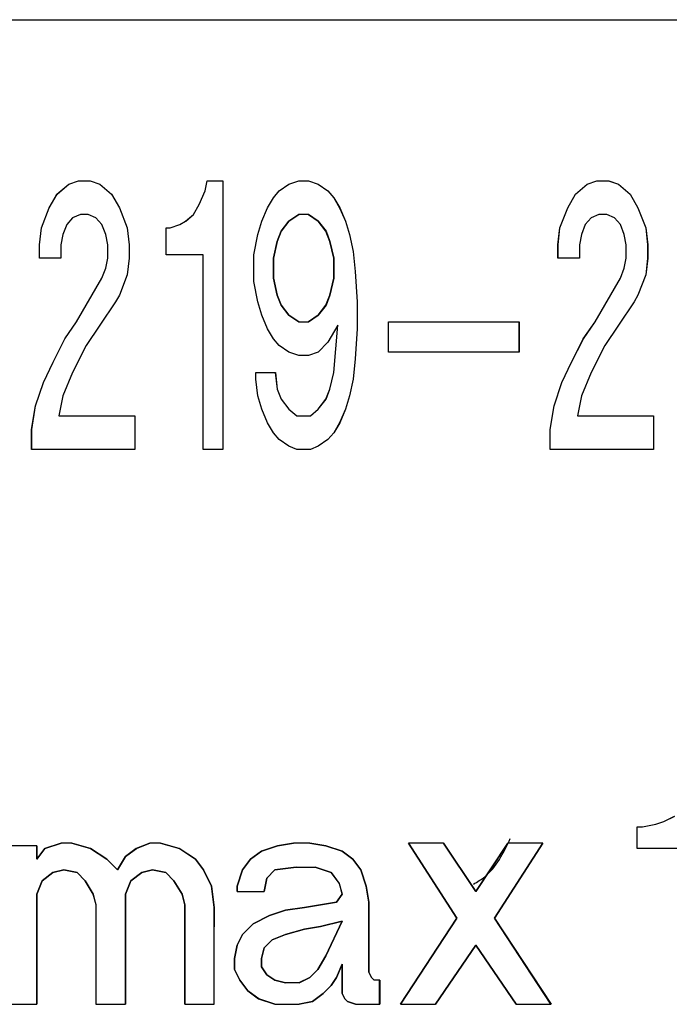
# Model space of a CAD drawing. Header units: millimetres. Extents: x -186 to 167, y -17 to 277.
# Tile 38 of 44: x 64.44 to 70.48, y 256.47 to 265.64. Entities that reach past the tile are written whole.
import ezdxf

# ---------------------------------------------------------------- set-up
doc = ezdxf.new("R2010")
doc.units = ezdxf.units.MM

msp = doc.modelspace()

# ---------------------------------------------------------------- linework, layer by layer
at = {"color": 7, "linetype": 'Continuous', "lineweight": 25}
for p, q in [((57.348, 265.6352), (75.5533, 265.6352)), ((64.8943, 264.1039), (64.9849, 264.1352)), ((64.8945, 264.1039), (64.9851, 264.1352)), ((64.9849, 264.1352), (65.0939, 264.1352)), ((65.0936, 264.1352), (65.1843, 264.1039)), ((65.0939, 264.1352), (65.1845, 264.1039)), ((66.163, 264.0414), (66.1811, 264.1352)), ((66.1632, 264.0414), (66.1814, 264.1352)), ((66.1811, 264.1352), (66.3264, 264.1352)), ((66.3261, 264.1352), (66.3261, 261.6352)), ((66.3264, 264.1352), (66.3264, 261.6352)), ((66.9424, 264.1039), (67.033, 264.1352)), ((66.9426, 264.1039), (67.0332, 264.1352)), ((67.033, 264.1352), (67.1239, 264.1352)), ((67.1236, 264.1352), (67.2142, 264.1039)), ((67.1239, 264.1352), (67.2145, 264.1039)), ((69.7155, 264.1039), (69.8061, 264.1352)), ((69.7157, 264.1039), (69.8064, 264.1352)), ((69.8061, 264.1352), (69.9151, 264.1352)), ((69.9149, 264.1352), (70.0055, 264.1039)), ((69.9151, 264.1352), (70.0057, 264.1039)), ((64.7855, 264.0102), (64.8943, 264.1039)), ((64.7857, 264.0102), (64.8945, 264.1039)), ((64.8945, 264.1039), (64.8943, 264.1039)), ((65.1843, 264.1039), (65.293, 264.0102)), ((65.1845, 264.1039), (65.1843, 264.1039)), ((65.1845, 264.1039), (65.2932, 264.0102)), ((66.1086, 263.9164), (66.163, 264.0414)), ((66.1089, 263.9164), (66.1632, 264.0414)), ((66.1632, 264.0414), (66.163, 264.0414)), ((66.7974, 263.9789), (66.8517, 264.0414)), ((66.7976, 263.9789), (66.852, 264.0414)), ((66.8517, 264.0414), (66.9424, 264.1039)), ((66.852, 264.0414), (66.8517, 264.0414)), ((66.852, 264.0414), (66.9426, 264.1039)), ((66.9426, 264.1039), (66.9424, 264.1039)), ((67.2142, 264.1039), (67.3049, 264.0414)), ((67.2145, 264.1039), (67.2142, 264.1039)), ((67.2145, 264.1039), (67.3051, 264.0414)), ((67.3049, 264.0414), (67.3592, 263.9789)), ((67.3051, 264.0414), (67.3049, 264.0414)), ((67.3051, 264.0414), (67.3595, 263.9789)), ((69.6067, 264.0102), (69.7155, 264.1039)), ((69.607, 264.0102), (69.7157, 264.1039)), ((69.7157, 264.1039), (69.7155, 264.1039)), ((70.0055, 264.1039), (70.1142, 264.0102)), ((70.0057, 264.1039), (70.0055, 264.1039)), ((70.0057, 264.1039), (70.1145, 264.0102)), ((64.713, 263.8852), (64.7855, 264.0102)), ((64.7132, 263.8852), (64.7857, 264.0102)), ((64.7857, 264.0102), (64.7855, 264.0102)), ((65.293, 264.0102), (65.3655, 263.8852)), ((65.2932, 264.0102), (65.293, 264.0102)), ((65.2932, 264.0102), (65.3657, 263.8852)), ((66.743, 263.8852), (66.7974, 263.9789)), ((66.7432, 263.8852), (66.7976, 263.9789)), ((66.7976, 263.9789), (66.7974, 263.9789)), ((67.3592, 263.9789), (67.4136, 263.8852)), ((67.3595, 263.9789), (67.3592, 263.9789)), ((67.3595, 263.9789), (67.4139, 263.8852)), ((69.5342, 263.8852), (69.6067, 264.0102)), ((69.5345, 263.8852), (69.607, 264.0102)), ((69.607, 264.0102), (69.6067, 264.0102)), ((70.1142, 264.0102), (70.1867, 263.8852)), ((70.1145, 264.0102), (70.1142, 264.0102)), ((70.1145, 264.0102), (70.187, 263.8852)), ((64.6405, 263.6977), (64.713, 263.8852)), ((64.6408, 263.6977), (64.7132, 263.8852)), ((64.7132, 263.8852), (64.713, 263.8852)), ((65.3655, 263.8852), (65.438, 263.6977)), ((65.3655, 263.8852), (65.3657, 263.8852)), ((65.3657, 263.8852), (65.4382, 263.6977)), ((66.0542, 263.8227), (66.1086, 263.9164)), ((66.0545, 263.8227), (66.1089, 263.9164)), ((66.1086, 263.9164), (66.1089, 263.9164)), ((66.6886, 263.7602), (66.743, 263.8852)), ((66.6889, 263.7602), (66.7432, 263.8852)), ((66.7432, 263.8852), (66.743, 263.8852)), ((67.4136, 263.8852), (67.468, 263.7602)), ((67.4139, 263.8852), (67.4136, 263.8852)), ((67.4139, 263.8852), (67.4682, 263.7602)), ((69.4617, 263.6977), (69.5342, 263.8852)), ((69.462, 263.6977), (69.5345, 263.8852)), ((69.5345, 263.8852), (69.5342, 263.8852)), ((70.1867, 263.8852), (70.2592, 263.6977)), ((70.187, 263.8852), (70.1867, 263.8852)), ((70.187, 263.8852), (70.2595, 263.6977)), ((64.9305, 263.7914), (64.8761, 263.7289)), ((64.9307, 263.7914), (64.8764, 263.7289)), ((65.003, 263.8227), (64.9305, 263.7914)), ((64.9307, 263.7914), (64.9305, 263.7914)), ((65.0032, 263.8227), (64.9307, 263.7914)), ((65.0757, 263.8227), (65.003, 263.8227)), ((65.148, 263.7914), (65.0755, 263.8227)), ((65.1482, 263.7914), (65.0757, 263.8227)), ((65.2024, 263.7289), (65.148, 263.7914)), ((65.1482, 263.7914), (65.148, 263.7914)), ((65.2026, 263.7289), (65.1482, 263.7914)), ((65.9274, 263.7289), (65.9817, 263.7602)), ((65.9276, 263.7289), (65.982, 263.7602)), ((65.9817, 263.7602), (66.0542, 263.8227)), ((65.982, 263.7602), (65.9817, 263.7602)), ((65.982, 263.7602), (66.0545, 263.8227)), ((66.0545, 263.8227), (66.0542, 263.8227)), ((66.6524, 263.6352), (66.6886, 263.7602)), ((66.6526, 263.6352), (66.6889, 263.7602)), ((66.6889, 263.7602), (66.6886, 263.7602)), ((66.9424, 263.7602), (66.8699, 263.6664)), ((66.8701, 263.6664), (66.9426, 263.7602)), ((67.033, 263.8227), (66.9424, 263.7602)), ((66.9426, 263.7602), (66.9424, 263.7602)), ((66.9426, 263.7602), (67.0332, 263.8227)), ((67.1239, 263.8227), (67.033, 263.8227)), ((67.2142, 263.7602), (67.1236, 263.8227)), ((67.1239, 263.8227), (67.2145, 263.7602)), ((67.2867, 263.6664), (67.2142, 263.7602)), ((67.2145, 263.7602), (67.2142, 263.7602)), ((67.2145, 263.7602), (67.287, 263.6664)), ((67.468, 263.7602), (67.5042, 263.6352)), ((67.4682, 263.7602), (67.468, 263.7602)), ((67.4682, 263.7602), (67.5045, 263.6352)), ((69.7517, 263.7914), (69.6974, 263.7289)), ((69.752, 263.7914), (69.6976, 263.7289)), ((69.8242, 263.8227), (69.7517, 263.7914)), ((69.752, 263.7914), (69.7517, 263.7914)), ((69.8245, 263.8227), (69.752, 263.7914)), ((69.897, 263.8227), (69.8242, 263.8227)), ((69.9692, 263.7914), (69.8967, 263.8227)), ((69.9695, 263.7914), (69.897, 263.8227)), ((70.0236, 263.7289), (69.9692, 263.7914)), ((69.9695, 263.7914), (69.9692, 263.7914)), ((70.0239, 263.7289), (69.9695, 263.7914)), ((64.6224, 263.5414), (64.6405, 263.6977)), ((64.6226, 263.5414), (64.6408, 263.6977)), ((64.6408, 263.6977), (64.6405, 263.6977)), ((64.8761, 263.7289), (64.8399, 263.6352)), ((64.8764, 263.7289), (64.8401, 263.6352)), ((64.8764, 263.7289), (64.8761, 263.7289)), ((65.2386, 263.6352), (65.2024, 263.7289)), ((65.2026, 263.7289), (65.2024, 263.7289)), ((65.2389, 263.6352), (65.2026, 263.7289)), ((65.438, 263.6977), (65.4561, 263.5414)), ((65.4382, 263.6977), (65.438, 263.6977)), ((65.4382, 263.6977), (65.4564, 263.5414)), ((65.8005, 263.4477), (65.8005, 263.6977)), ((65.8005, 263.6977), (65.837, 263.6977)), ((65.8007, 263.4477), (65.8007, 263.6977)), ((65.8367, 263.6977), (65.9274, 263.7289)), ((65.837, 263.6977), (65.9276, 263.7289)), ((65.9276, 263.7289), (65.9274, 263.7289)), ((66.8699, 263.6664), (66.8336, 263.5727)), ((66.8339, 263.5727), (66.8701, 263.6664)), ((66.8701, 263.6664), (66.8699, 263.6664)), ((67.323, 263.5727), (67.2867, 263.6664)), ((67.287, 263.6664), (67.2867, 263.6664)), ((67.287, 263.6664), (67.3232, 263.5727)), ((69.4436, 263.5414), (69.4617, 263.6977)), ((69.4439, 263.5414), (69.462, 263.6977)), ((69.462, 263.6977), (69.4617, 263.6977)), ((69.6974, 263.7289), (69.6611, 263.6352)), ((69.6976, 263.7289), (69.6614, 263.6352)), ((69.6976, 263.7289), (69.6974, 263.7289)), ((70.0599, 263.6352), (70.0236, 263.7289)), ((70.0239, 263.7289), (70.0236, 263.7289)), ((70.0601, 263.6352), (70.0239, 263.7289)), ((70.2592, 263.6977), (70.2774, 263.5414)), ((70.2595, 263.6977), (70.2592, 263.6977)), ((70.2595, 263.6977), (70.2776, 263.5414)), ((64.8399, 263.6352), (64.8218, 263.5414)), ((64.8401, 263.6352), (64.822, 263.5414)), ((64.8401, 263.6352), (64.8399, 263.6352)), ((65.2568, 263.5414), (65.2386, 263.6352)), ((65.2389, 263.6352), (65.2386, 263.6352)), ((65.257, 263.5414), (65.2389, 263.6352)), ((66.6161, 263.4477), (66.6524, 263.6352)), ((66.6164, 263.4477), (66.6526, 263.6352)), ((66.6526, 263.6352), (66.6524, 263.6352)), ((67.5042, 263.6352), (67.5405, 263.4789)), ((67.5045, 263.6352), (67.5042, 263.6352)), ((67.5045, 263.6352), (67.5407, 263.4789)), ((69.6611, 263.6352), (69.643, 263.5414)), ((69.6614, 263.6352), (69.6432, 263.5414)), ((69.6614, 263.6352), (69.6611, 263.6352)), ((70.078, 263.5414), (70.0599, 263.6352)), ((70.0601, 263.6352), (70.0599, 263.6352)), ((70.0782, 263.5414), (70.0601, 263.6352)), ((64.6224, 263.4164), (64.6224, 263.5414)), ((64.6226, 263.5414), (64.6224, 263.5414)), ((64.6226, 263.4164), (64.6226, 263.5414)), ((64.8218, 263.5414), (64.8218, 263.4164)), ((64.822, 263.5414), (64.8218, 263.5414)), ((64.822, 263.5414), (64.822, 263.4164)), ((65.2568, 263.4164), (65.2568, 263.5414)), ((65.257, 263.5414), (65.2568, 263.5414)), ((65.257, 263.4164), (65.257, 263.5414)), ((65.4561, 263.5414), (65.4561, 263.4164)), ((65.4564, 263.5414), (65.4561, 263.5414)), ((65.4564, 263.5414), (65.4564, 263.4164)), ((66.8336, 263.5727), (66.7974, 263.4164)), ((66.7976, 263.4164), (66.8339, 263.5727)), ((66.8339, 263.5727), (66.8336, 263.5727)), ((67.3592, 263.4164), (67.323, 263.5727)), ((67.3232, 263.5727), (67.323, 263.5727)), ((67.3232, 263.5727), (67.3595, 263.4164)), ((69.4436, 263.4164), (69.4436, 263.5414)), ((69.4439, 263.5414), (69.4436, 263.5414)), ((69.4439, 263.4164), (69.4439, 263.5414)), ((69.643, 263.5414), (69.643, 263.4164)), ((69.6432, 263.5414), (69.643, 263.5414)), ((69.6432, 263.5414), (69.6432, 263.4164)), ((70.078, 263.4164), (70.078, 263.5414)), ((70.0782, 263.5414), (70.078, 263.5414)), ((70.0782, 263.4164), (70.0782, 263.5414)), ((70.2774, 263.5414), (70.2774, 263.4164)), ((70.2776, 263.5414), (70.2774, 263.5414)), ((70.2776, 263.5414), (70.2776, 263.4164)), ((64.822, 263.4164), (64.6224, 263.4164)), ((65.2386, 263.3227), (65.2568, 263.4164)), ((65.2389, 263.3227), (65.257, 263.4164)), ((65.257, 263.4164), (65.2568, 263.4164)), ((65.4561, 263.4164), (65.438, 263.2602)), ((65.4564, 263.4164), (65.4382, 263.2602)), ((65.4564, 263.4164), (65.4561, 263.4164)), ((66.1451, 263.4477), (65.8005, 263.4477)), ((66.1449, 261.6352), (66.1449, 263.4477)), ((66.1451, 261.6352), (66.1451, 263.4477)), ((66.6161, 263.1977), (66.6161, 263.4477)), ((66.6164, 263.4477), (66.6161, 263.4477)), ((66.6164, 263.1977), (66.6164, 263.4477)), ((66.7974, 263.4164), (66.7974, 263.2289)), ((66.7976, 263.4164), (66.7974, 263.4164)), ((66.7976, 263.2289), (66.7976, 263.4164)), ((67.3592, 263.2289), (67.3592, 263.4164)), ((67.3595, 263.4164), (67.3592, 263.4164)), ((67.3595, 263.4164), (67.3595, 263.2289)), ((67.5405, 263.4789), (67.5586, 263.2914)), ((67.5407, 263.4789), (67.5405, 263.4789)), ((67.5407, 263.4789), (67.5589, 263.2914)), ((69.6432, 263.4164), (69.4436, 263.4164)), ((70.0599, 263.3227), (70.078, 263.4164)), ((70.0601, 263.3227), (70.0782, 263.4164)), ((70.0782, 263.4164), (70.078, 263.4164)), ((70.2774, 263.4164), (70.2592, 263.2602)), ((70.2776, 263.4164), (70.2595, 263.2602)), ((70.2776, 263.4164), (70.2774, 263.4164)), ((65.2024, 263.2289), (65.2386, 263.3227)), ((65.2026, 263.2289), (65.2389, 263.3227)), ((65.2389, 263.3227), (65.2386, 263.3227)), ((70.0236, 263.2289), (70.0599, 263.3227)), ((70.0239, 263.2289), (70.0601, 263.3227)), ((70.0601, 263.3227), (70.0599, 263.3227)), ((64.9668, 262.8227), (65.2024, 263.2289)), ((64.967, 262.8227), (65.2026, 263.2289)), ((65.2026, 263.2289), (65.2024, 263.2289)), ((65.438, 263.2602), (65.3655, 263.0727)), ((65.4382, 263.2602), (65.3657, 263.0727)), ((65.4382, 263.2602), (65.438, 263.2602)), ((66.7974, 263.2289), (66.8336, 263.0727)), ((66.7976, 263.2289), (66.7974, 263.2289)), ((66.8339, 263.0727), (66.7976, 263.2289)), ((67.323, 263.0727), (67.3592, 263.2289)), ((67.3595, 263.2289), (67.3232, 263.0727)), ((67.3595, 263.2289), (67.3592, 263.2289)), ((67.5586, 263.2914), (67.5767, 263.0102)), ((67.5589, 263.2914), (67.5586, 263.2914)), ((67.5589, 263.2914), (67.577, 263.0102)), ((69.788, 262.8227), (70.0236, 263.2289)), ((69.7882, 262.8227), (70.0239, 263.2289)), ((70.0239, 263.2289), (70.0236, 263.2289)), ((70.2592, 263.2602), (70.1867, 263.0727)), ((70.2595, 263.2602), (70.187, 263.0727)), ((70.2595, 263.2602), (70.2592, 263.2602)), ((66.6524, 263.0102), (66.6161, 263.1977)), ((66.6164, 263.1977), (66.6161, 263.1977)), ((66.6526, 263.0102), (66.6164, 263.1977)), ((65.3655, 263.0727), (65.3293, 263.0102)), ((65.3657, 263.0727), (65.3295, 263.0102)), ((65.3657, 263.0727), (65.3655, 263.0727)), ((66.8336, 263.0727), (66.8699, 262.9789)), ((66.8336, 263.0727), (66.8339, 263.0727)), ((66.8701, 262.9789), (66.8339, 263.0727)), ((67.2867, 262.9789), (67.323, 263.0727)), ((67.3232, 263.0727), (67.287, 262.9789)), ((67.3232, 263.0727), (67.323, 263.0727)), ((70.1867, 263.0727), (70.1505, 263.0102)), ((70.187, 263.0727), (70.1507, 263.0102)), ((70.187, 263.0727), (70.1867, 263.0727)), ((65.3293, 263.0102), (65.1843, 262.7914)), ((65.3295, 263.0102), (65.1845, 262.7914)), ((65.3295, 263.0102), (65.3293, 263.0102)), ((66.6886, 262.8852), (66.6524, 263.0102)), ((66.6526, 263.0102), (66.6524, 263.0102)), ((66.6889, 262.8852), (66.6526, 263.0102)), ((66.8699, 262.9789), (66.9424, 262.8852)), ((66.8701, 262.9789), (66.8699, 262.9789)), ((66.9426, 262.8852), (66.8701, 262.9789)), ((67.2142, 262.8852), (67.2867, 262.9789)), ((67.287, 262.9789), (67.2145, 262.8852)), ((67.287, 262.9789), (67.2867, 262.9789)), ((67.577, 263.0102), (67.5767, 263.0102)), ((67.5767, 263.0102), (67.5767, 262.7602)), ((70.1505, 263.0102), (70.0055, 262.7914)), ((70.1507, 263.0102), (70.0057, 262.7914)), ((70.1505, 263.0102), (70.1507, 263.0102)), ((66.743, 262.7602), (66.6886, 262.8852)), ((66.6889, 262.8852), (66.6886, 262.8852)), ((66.7432, 262.7602), (66.6889, 262.8852)), ((66.9424, 262.8852), (67.033, 262.8227)), ((66.9426, 262.8852), (66.9424, 262.8852)), ((67.0332, 262.8227), (66.9426, 262.8852)), ((67.1236, 262.8227), (67.2142, 262.8852)), ((67.2145, 262.8852), (67.1239, 262.8227)), ((67.2145, 262.8852), (67.2142, 262.8852)), ((64.858, 262.6664), (64.9668, 262.8227)), ((64.8582, 262.6664), (64.967, 262.8227)), ((64.967, 262.8227), (64.9668, 262.8227)), ((65.1843, 262.7914), (65.0574, 262.6039)), ((65.1845, 262.7914), (65.0576, 262.6039)), ((65.1845, 262.7914), (65.1843, 262.7914)), ((66.7974, 262.6664), (66.743, 262.7602)), ((66.7432, 262.7602), (66.743, 262.7602)), ((66.7976, 262.6664), (66.7432, 262.7602)), ((67.033, 262.8227), (67.1239, 262.8227)), ((67.3955, 262.7914), (67.3049, 262.6352)), ((67.3957, 262.7914), (67.3051, 262.6352)), ((67.3592, 262.3539), (67.3955, 262.7914)), ((67.3595, 262.3539), (67.3957, 262.7914)), ((67.3957, 262.7914), (67.3955, 262.7914)), ((67.5767, 262.7602), (67.5586, 262.4789)), ((67.577, 262.7602), (67.5589, 262.4789)), ((67.577, 262.7602), (67.5767, 262.7602)), ((67.8667, 262.5414), (67.8667, 262.8227)), ((67.8667, 262.8227), (69.0814, 262.8227)), ((69.0811, 262.8227), (69.0811, 262.5414)), ((69.0814, 262.8227), (69.0814, 262.5414)), ((69.6792, 262.6664), (69.788, 262.8227)), ((69.6795, 262.6664), (69.7882, 262.8227)), ((69.7882, 262.8227), (69.788, 262.8227)), ((70.0055, 262.7914), (69.8786, 262.6039)), ((70.0057, 262.7914), (69.8789, 262.6039)), ((70.0057, 262.7914), (70.0055, 262.7914)), ((64.7493, 262.4477), (64.858, 262.6664)), ((64.7495, 262.4477), (64.8582, 262.6664)), ((64.8582, 262.6664), (64.858, 262.6664)), ((66.8517, 262.6039), (66.7974, 262.6664)), ((66.7976, 262.6664), (66.7974, 262.6664)), ((66.852, 262.6039), (66.7976, 262.6664)), ((69.5705, 262.4477), (69.6792, 262.6664)), ((69.5707, 262.4477), (69.6795, 262.6664)), ((69.6795, 262.6664), (69.6792, 262.6664)), ((65.0574, 262.6039), (64.9305, 262.3539)), ((65.0576, 262.6039), (64.9307, 262.3539)), ((65.0576, 262.6039), (65.0574, 262.6039)), ((66.9424, 262.5414), (66.8517, 262.6039)), ((66.852, 262.6039), (66.8517, 262.6039)), ((66.9426, 262.5414), (66.852, 262.6039)), ((67.3049, 262.6352), (67.2142, 262.5414)), ((67.3051, 262.6352), (67.2145, 262.5414)), ((67.3051, 262.6352), (67.3049, 262.6352)), ((69.8786, 262.6039), (69.7517, 262.3539)), ((69.8789, 262.6039), (69.752, 262.3539)), ((69.8789, 262.6039), (69.8786, 262.6039)), ((67.033, 262.5102), (66.9424, 262.5414)), ((66.9426, 262.5414), (66.9424, 262.5414)), ((67.0332, 262.5102), (66.9426, 262.5414)), ((67.1239, 262.5102), (67.033, 262.5102)), ((67.2142, 262.5414), (67.1236, 262.5102)), ((67.2145, 262.5414), (67.1239, 262.5102)), ((67.2145, 262.5414), (67.2142, 262.5414)), ((67.5586, 262.4789), (67.5405, 262.2914)), ((67.5589, 262.4789), (67.5407, 262.2914)), ((67.5589, 262.4789), (67.5586, 262.4789)), ((69.0814, 262.5414), (67.8667, 262.5414)), ((64.6586, 262.2602), (64.7493, 262.4477)), ((64.6589, 262.2602), (64.7495, 262.4477)), ((64.7495, 262.4477), (64.7493, 262.4477)), ((69.4799, 262.2602), (69.5705, 262.4477)), ((69.4801, 262.2602), (69.5707, 262.4477)), ((69.5707, 262.4477), (69.5705, 262.4477)), ((64.9305, 262.3539), (64.8399, 262.1352)), ((64.9307, 262.3539), (64.8401, 262.1352)), ((64.9307, 262.3539), (64.9305, 262.3539)), ((66.6342, 262.2914), (66.6342, 262.3539)), ((66.6342, 262.3539), (66.8157, 262.3539)), ((66.6524, 262.1352), (66.6342, 262.2914)), ((66.6345, 262.2914), (66.6342, 262.2914)), ((66.6345, 262.2914), (66.6345, 262.3539)), ((66.6526, 262.1352), (66.6345, 262.2914)), ((66.8155, 262.3539), (66.8336, 262.1977)), ((66.8157, 262.3539), (66.8339, 262.1977)), ((67.323, 262.1977), (67.3592, 262.3539)), ((67.3232, 262.1977), (67.3595, 262.3539)), ((67.3595, 262.3539), (67.3592, 262.3539)), ((67.5405, 262.2914), (67.5042, 262.1352)), ((67.5407, 262.2914), (67.5045, 262.1352)), ((67.5407, 262.2914), (67.5405, 262.2914)), ((69.7517, 262.3539), (69.6611, 262.1352)), ((69.752, 262.3539), (69.6614, 262.1352)), ((69.752, 262.3539), (69.7517, 262.3539)), ((64.5861, 262.0414), (64.6586, 262.2602)), ((64.5864, 262.0414), (64.6589, 262.2602)), ((64.6589, 262.2602), (64.6586, 262.2602)), ((69.4074, 262.0414), (69.4799, 262.2602)), ((69.4076, 262.0414), (69.4801, 262.2602)), ((69.4801, 262.2602), (69.4799, 262.2602)), ((64.8399, 262.1352), (64.8036, 261.9477)), ((64.8401, 262.1352), (64.8039, 261.9477)), ((64.8401, 262.1352), (64.8399, 262.1352)), ((66.6886, 262.0102), (66.6524, 262.1352)), ((66.6526, 262.1352), (66.6524, 262.1352)), ((66.6889, 262.0102), (66.6526, 262.1352)), ((66.8336, 262.1977), (66.8699, 262.1039)), ((66.8339, 262.1977), (66.8336, 262.1977)), ((66.8339, 262.1977), (66.8701, 262.1039)), ((67.2867, 262.1039), (67.323, 262.1977)), ((67.287, 262.1039), (67.3232, 262.1977)), ((67.3232, 262.1977), (67.323, 262.1977)), ((67.5042, 262.1352), (67.468, 262.0102)), ((67.5045, 262.1352), (67.4682, 262.0102)), ((67.5045, 262.1352), (67.5042, 262.1352)), ((69.6611, 262.1352), (69.6249, 261.9477)), ((69.6614, 262.1352), (69.6251, 261.9477)), ((69.6614, 262.1352), (69.6611, 262.1352)), ((64.5499, 261.8227), (64.5861, 262.0414)), ((64.5501, 261.8227), (64.5864, 262.0414)), ((64.5864, 262.0414), (64.5861, 262.0414)), ((66.8699, 262.1039), (66.9424, 262.0102)), ((66.8701, 262.1039), (66.8699, 262.1039)), ((66.8701, 262.1039), (66.9426, 262.0102)), ((67.2142, 262.0102), (67.2867, 262.1039)), ((67.2145, 262.0102), (67.287, 262.1039)), ((67.287, 262.1039), (67.2867, 262.1039)), ((69.3711, 261.8227), (69.4074, 262.0414)), ((69.3714, 261.8227), (69.4076, 262.0414)), ((69.4076, 262.0414), (69.4074, 262.0414)), ((64.8036, 261.9477), (65.5107, 261.9477)), ((65.5105, 261.9477), (65.5105, 261.6352)), ((65.5107, 261.9477), (65.5107, 261.6352)), ((66.743, 261.8852), (66.6886, 262.0102)), ((66.6889, 262.0102), (66.6886, 262.0102)), ((66.7432, 261.8852), (66.6889, 262.0102)), ((66.9424, 262.0102), (67.0149, 261.9477)), ((66.9426, 262.0102), (66.9424, 262.0102)), ((66.9426, 262.0102), (67.0151, 261.9477)), ((67.0149, 261.9477), (67.142, 261.9477)), ((67.1417, 261.9477), (67.2142, 262.0102)), ((67.142, 261.9477), (67.2145, 262.0102)), ((67.2145, 262.0102), (67.2142, 262.0102)), ((67.468, 262.0102), (67.4136, 261.8852)), ((67.4682, 262.0102), (67.4139, 261.8852)), ((67.4682, 262.0102), (67.468, 262.0102)), ((69.6249, 261.9477), (70.332, 261.9477)), ((70.3317, 261.9477), (70.3317, 261.6352)), ((70.332, 261.9477), (70.332, 261.6352)), ((66.7974, 261.7914), (66.743, 261.8852)), ((66.7432, 261.8852), (66.743, 261.8852)), ((66.7976, 261.7914), (66.7432, 261.8852)), ((67.4136, 261.8852), (67.3592, 261.7914)), ((67.4139, 261.8852), (67.3595, 261.7914)), ((67.4139, 261.8852), (67.4136, 261.8852)), ((64.5499, 261.6352), (64.5499, 261.8227)), ((64.5501, 261.8227), (64.5499, 261.8227)), ((64.5501, 261.6352), (64.5501, 261.8227)), ((66.8517, 261.7289), (66.7974, 261.7914)), ((66.7976, 261.7914), (66.7974, 261.7914)), ((66.852, 261.7289), (66.7976, 261.7914)), ((67.3592, 261.7914), (67.3049, 261.7289)), ((67.3595, 261.7914), (67.3051, 261.7289)), ((67.3595, 261.7914), (67.3592, 261.7914)), ((69.3711, 261.6352), (69.3711, 261.8227)), ((69.3714, 261.8227), (69.3711, 261.8227)), ((69.3714, 261.6352), (69.3714, 261.8227)), ((66.9424, 261.6664), (66.8517, 261.7289)), ((66.8517, 261.7289), (66.852, 261.7289)), ((66.9426, 261.6664), (66.852, 261.7289)), ((67.0149, 261.6352), (66.9424, 261.6664)), ((66.9426, 261.6664), (66.9424, 261.6664)), ((67.0151, 261.6352), (66.9426, 261.6664)), ((67.2142, 261.6664), (67.1417, 261.6352)), ((67.2145, 261.6664), (67.142, 261.6352)), ((67.3049, 261.7289), (67.2142, 261.6664)), ((67.2145, 261.6664), (67.2142, 261.6664)), ((67.3051, 261.7289), (67.2145, 261.6664)), ((67.3051, 261.7289), (67.3049, 261.7289)), ((65.5107, 261.6352), (64.5499, 261.6352)), ((66.3264, 261.6352), (66.1449, 261.6352)), ((67.142, 261.6352), (67.0149, 261.6352)), ((70.332, 261.6352), (69.3711, 261.6352)), ((70.3535, 258.1487), (70.4285, 258.1737)), ((70.3538, 258.1487), (70.4288, 258.1737)), ((70.4285, 258.1737), (70.5285, 258.2237)), ((70.4288, 258.1737), (70.4285, 258.1737)), ((70.4288, 258.1737), (70.5288, 258.2237)), ((70.1785, 257.9237), (70.1785, 258.1237)), ((70.1785, 258.1237), (70.2288, 258.1237)), ((70.1788, 257.9237), (70.1788, 258.1237)), ((70.2285, 258.1237), (70.3535, 258.1487)), ((70.2288, 258.1237), (70.3538, 258.1487)), ((70.3538, 258.1487), (70.3535, 258.1487)), ((64.5983, 257.9487), (64.323, 257.9487)), ((64.598, 257.8237), (64.598, 257.9487)), ((64.673, 257.9237), (64.598, 257.8237)), ((64.5983, 257.9487), (64.5983, 257.8237)), ((64.5983, 257.8237), (64.6733, 257.9237)), ((64.823, 257.9737), (64.673, 257.9237)), ((64.673, 257.9237), (64.6733, 257.9237)), ((64.6733, 257.9237), (64.8233, 257.9737)), ((64.9233, 257.9737), (64.823, 257.9737)), ((65.098, 257.9237), (64.923, 257.9737)), ((64.9233, 257.9737), (65.0983, 257.9237)), ((65.248, 257.8237), (65.098, 257.9237)), ((65.098, 257.9237), (65.0983, 257.9237)), ((65.0983, 257.9237), (65.2483, 257.8237)), ((65.523, 257.9237), (65.423, 257.8487)), ((65.4233, 257.8487), (65.5233, 257.9237)), ((65.648, 257.9737), (65.523, 257.9237)), ((65.523, 257.9237), (65.5233, 257.9237)), ((65.5233, 257.9237), (65.6483, 257.9737)), ((65.7483, 257.9737), (65.648, 257.9737)), ((65.923, 257.9237), (65.748, 257.9737)), ((65.7483, 257.9737), (65.9233, 257.9237)), ((66.073, 257.8237), (65.923, 257.9237)), ((65.923, 257.9237), (65.9233, 257.9237)), ((65.9233, 257.9237), (66.0733, 257.8237)), ((66.6855, 257.8987), (66.5855, 257.8237)), ((66.5858, 257.8237), (66.6858, 257.8987)), ((66.8355, 257.9487), (66.6855, 257.8987)), ((66.6855, 257.8987), (66.6858, 257.8987)), ((66.6858, 257.8987), (66.8358, 257.9487)), ((66.9855, 257.9737), (66.8355, 257.9487)), ((66.8355, 257.9487), (66.8358, 257.9487)), ((66.8358, 257.9487), (66.9858, 257.9737)), ((67.1358, 257.9737), (66.9855, 257.9737)), ((67.2855, 257.9487), (67.1355, 257.9737)), ((67.1358, 257.9737), (67.2858, 257.9487)), ((67.4355, 257.8987), (67.2855, 257.9487)), ((67.2855, 257.9487), (67.2858, 257.9487)), ((67.2858, 257.9487), (67.4358, 257.8987)), ((67.5355, 257.8237), (67.4355, 257.8987)), ((67.4355, 257.8987), (67.4358, 257.8987)), ((67.4358, 257.8987), (67.5358, 257.8237)), ((68.0535, 257.9737), (68.5035, 257.2737)), ((68.3788, 257.9737), (68.0535, 257.9737)), ((68.5038, 257.2737), (68.0538, 257.9737)), ((68.6785, 257.5237), (68.3785, 257.9737)), ((68.3788, 257.9737), (68.6788, 257.5237)), ((68.9785, 257.9737), (68.6785, 257.5237)), ((68.6788, 257.5237), (68.9788, 257.9737)), ((68.8535, 257.2737), (69.3035, 257.9737)), ((69.3038, 257.9737), (68.8538, 257.2737)), ((69.3038, 257.9737), (68.9785, 257.9737)), ((70.6538, 257.9237), (70.1785, 257.9237)), ((64.598, 257.8237), (64.5983, 257.8237)), ((65.348, 257.7237), (65.248, 257.8237)), ((65.248, 257.8237), (65.2483, 257.8237)), ((65.2483, 257.8237), (65.3483, 257.7237)), ((65.423, 257.8487), (65.348, 257.7237)), ((65.3483, 257.7237), (65.4233, 257.8487)), ((65.423, 257.8487), (65.4233, 257.8487)), ((66.148, 257.7237), (66.073, 257.8237)), ((66.073, 257.8237), (66.0733, 257.8237)), ((66.0733, 257.8237), (66.1483, 257.7237)), ((66.5855, 257.8237), (66.5105, 257.7237)), ((66.5108, 257.7237), (66.5858, 257.8237)), ((66.5855, 257.8237), (66.5858, 257.8237)), ((67.6105, 257.7237), (67.5355, 257.8237)), ((67.5355, 257.8237), (67.5358, 257.8237)), ((67.5358, 257.8237), (67.6108, 257.7237)), ((64.748, 257.6987), (64.848, 257.7237)), ((64.8483, 257.7237), (64.7483, 257.6987)), ((64.848, 257.7237), (64.973, 257.6987)), ((64.848, 257.7237), (64.8483, 257.7237)), ((64.9733, 257.6987), (64.8483, 257.7237)), ((65.3483, 257.7237), (65.348, 257.7237)), ((65.573, 257.6987), (65.673, 257.7237)), ((65.6733, 257.7237), (65.5733, 257.6987)), ((65.673, 257.7237), (65.798, 257.6987)), ((65.673, 257.7237), (65.6733, 257.7237)), ((65.7983, 257.6987), (65.6733, 257.7237)), ((66.223, 257.5737), (66.148, 257.7237)), ((66.148, 257.7237), (66.1483, 257.7237)), ((66.1483, 257.7237), (66.2233, 257.5737)), ((66.5105, 257.7237), (66.4605, 257.5737)), ((66.4608, 257.5737), (66.5108, 257.7237)), ((66.5105, 257.7237), (66.5108, 257.7237)), ((66.7355, 257.6487), (66.8105, 257.7237)), ((66.8108, 257.7237), (66.7358, 257.6487)), ((66.8105, 257.7237), (67.0105, 257.7487)), ((66.8105, 257.7237), (66.8108, 257.7237)), ((67.0108, 257.7487), (66.8108, 257.7237)), ((67.0105, 257.7487), (67.1858, 257.7487)), ((67.1855, 257.7487), (67.3355, 257.6987)), ((67.3358, 257.6987), (67.1858, 257.7487)), ((67.6605, 257.5737), (67.6105, 257.7237)), ((67.6105, 257.7237), (67.6108, 257.7237)), ((67.6108, 257.7237), (67.6608, 257.5737)), ((64.598, 257.4987), (64.648, 257.6237)), ((64.6483, 257.6237), (64.5983, 257.4987)), ((64.648, 257.6237), (64.748, 257.6987)), ((64.648, 257.6237), (64.6483, 257.6237)), ((64.7483, 257.6987), (64.6483, 257.6237)), ((64.748, 257.6987), (64.7483, 257.6987)), ((64.973, 257.6987), (65.048, 257.6237)), ((64.973, 257.6987), (64.9733, 257.6987)), ((65.0483, 257.6237), (64.9733, 257.6987)), ((65.048, 257.6237), (65.123, 257.4987)), ((65.048, 257.6237), (65.0483, 257.6237)), ((65.1233, 257.4987), (65.0483, 257.6237)), ((65.423, 257.4987), (65.473, 257.6237)), ((65.4733, 257.6237), (65.4233, 257.4987)), ((65.473, 257.6237), (65.573, 257.6987)), ((65.473, 257.6237), (65.4733, 257.6237)), ((65.5733, 257.6987), (65.4733, 257.6237)), ((65.573, 257.6987), (65.5733, 257.6987)), ((65.798, 257.6987), (65.873, 257.6237)), ((65.798, 257.6987), (65.7983, 257.6987)), ((65.8733, 257.6237), (65.7983, 257.6987)), ((65.873, 257.6237), (65.948, 257.4987)), ((65.873, 257.6237), (65.8733, 257.6237)), ((65.9483, 257.4987), (65.8733, 257.6237)), ((66.7105, 257.5237), (66.7355, 257.6487)), ((66.7358, 257.6487), (66.7108, 257.5237)), ((66.7355, 257.6487), (66.7358, 257.6487)), ((67.3355, 257.6987), (67.4105, 257.5987)), ((67.3355, 257.6987), (67.3358, 257.6987)), ((67.4108, 257.5987), (67.3358, 257.6987)), ((66.248, 257.3737), (66.223, 257.5737)), ((66.223, 257.5737), (66.2233, 257.5737)), ((66.2233, 257.5737), (66.2483, 257.3737)), ((66.4605, 257.5737), (66.4605, 257.5237)), ((66.4605, 257.5737), (66.4608, 257.5737)), ((66.4608, 257.5237), (66.4608, 257.5737)), ((67.4105, 257.5987), (67.4355, 257.4987)), ((67.4105, 257.5987), (67.4108, 257.5987)), ((67.4358, 257.4987), (67.4108, 257.5987)), ((67.6855, 257.4237), (67.6605, 257.5737)), ((67.6605, 257.5737), (67.6608, 257.5737)), ((67.6608, 257.5737), (67.6858, 257.4237)), ((64.598, 256.4737), (64.598, 257.4987)), ((64.598, 257.4987), (64.5983, 257.4987)), ((64.5983, 257.4987), (64.5983, 256.4737)), ((65.123, 257.4987), (65.148, 257.3987)), ((65.123, 257.4987), (65.1233, 257.4987)), ((65.1483, 257.3987), (65.1233, 257.4987)), ((65.423, 256.4737), (65.423, 257.4987)), ((65.423, 257.4987), (65.4233, 257.4987)), ((65.4233, 257.4987), (65.4233, 256.4737)), ((65.948, 257.4987), (65.973, 257.3987)), ((65.948, 257.4987), (65.9483, 257.4987)), ((65.9733, 257.3987), (65.9483, 257.4987)), ((66.4605, 257.5237), (66.7108, 257.5237)), ((67.4355, 257.4987), (67.3855, 257.4237)), ((67.3858, 257.4237), (67.4358, 257.4987)), ((67.4355, 257.4987), (67.4358, 257.4987)), ((68.6785, 257.5237), (68.6788, 257.5237)), ((65.148, 257.3987), (65.148, 256.4737)), ((65.148, 257.3987), (65.1483, 257.3987)), ((65.1483, 256.4737), (65.1483, 257.3987)), ((65.973, 257.3987), (65.973, 256.4737)), ((65.973, 257.3987), (65.9733, 257.3987)), ((65.9733, 256.4737), (65.9733, 257.3987)), ((66.248, 256.4737), (66.248, 257.3737)), ((66.248, 257.3737), (66.2483, 257.3737)), ((66.2483, 257.3737), (66.2483, 257.1943)), ((66.9105, 257.3487), (66.7605, 257.2987)), ((66.7608, 257.2987), (66.9108, 257.3487)), ((67.0855, 257.3737), (66.9105, 257.3487)), ((66.9105, 257.3487), (66.9108, 257.3487)), ((66.9108, 257.3487), (67.0858, 257.3737)), ((67.3855, 257.4237), (67.0855, 257.3737)), ((67.0855, 257.3737), (67.0858, 257.3737)), ((67.0858, 257.3737), (67.3858, 257.4237)), ((67.3855, 257.4237), (67.3858, 257.4237)), ((67.6855, 256.7737), (67.6855, 257.4237)), ((67.6855, 257.4237), (67.6858, 257.4237)), ((67.6858, 257.4237), (67.6858, 256.7737)), ((66.7605, 257.2987), (66.6105, 257.2237)), ((66.6108, 257.2237), (66.7608, 257.2987)), ((66.7605, 257.2987), (66.7608, 257.2987)), ((68.5035, 257.2737), (67.9785, 256.4737)), ((67.9788, 256.4737), (68.5038, 257.2737)), ((68.5035, 257.2737), (68.5038, 257.2737)), ((69.3785, 256.4737), (68.8535, 257.2737)), ((68.8535, 257.2737), (68.8538, 257.2737)), ((68.8538, 257.2737), (69.3788, 256.4737)), ((66.6105, 257.2237), (66.5105, 257.1237)), ((66.5108, 257.1237), (66.6108, 257.2237)), ((66.6105, 257.2237), (66.6108, 257.2237)), ((66.9105, 257.1237), (67.0855, 257.1737)), ((67.0858, 257.1737), (66.9108, 257.1237)), ((67.0855, 257.1737), (67.2355, 257.1987)), ((67.0858, 257.1737), (67.0855, 257.1737)), ((67.2358, 257.1987), (67.0858, 257.1737)), ((67.2355, 257.1987), (67.4355, 257.2487)), ((67.2358, 257.1987), (67.2355, 257.1987)), ((67.4358, 257.2487), (67.2358, 257.1987)), ((67.4355, 257.2487), (67.2855, 256.9237)), ((67.2858, 256.9237), (67.4358, 257.2487)), ((67.4358, 257.2487), (67.4355, 257.2487)), ((66.5105, 257.1237), (66.4605, 257.0237)), ((66.4608, 257.0237), (66.5108, 257.1237)), ((66.5105, 257.1237), (66.5108, 257.1237)), ((66.7105, 256.9987), (66.7855, 257.0737)), ((66.7858, 257.0737), (66.7108, 256.9987)), ((66.7855, 257.0737), (66.9105, 257.1237)), ((66.7858, 257.0737), (66.7855, 257.0737)), ((66.9108, 257.1237), (66.7858, 257.0737)), ((66.9108, 257.1237), (66.9105, 257.1237)), ((66.4605, 257.0237), (66.4355, 256.8987)), ((66.4358, 256.8987), (66.4608, 257.0237)), ((66.4605, 257.0237), (66.4608, 257.0237)), ((66.6855, 256.8987), (66.7105, 256.9987)), ((66.7108, 256.9987), (66.6858, 256.8987)), ((66.7108, 256.9987), (66.7105, 256.9987)), ((68.3035, 256.4737), (68.6785, 257.0237)), ((68.6788, 257.0237), (68.3038, 256.4737)), ((68.6785, 257.0237), (69.0535, 256.4737)), ((68.6785, 257.0237), (68.6788, 257.0237)), ((69.0538, 256.4737), (68.6788, 257.0237)), ((66.4355, 256.8987), (66.4355, 256.7987)), ((66.4355, 256.8987), (66.4358, 256.8987)), ((66.4358, 256.7987), (66.4358, 256.8987)), ((66.6855, 256.8237), (66.6855, 256.8987)), ((66.6858, 256.8987), (66.6855, 256.8987)), ((66.6858, 256.8987), (66.6858, 256.8237)), ((67.2855, 256.9237), (67.2105, 256.7987)), ((67.2108, 256.7987), (67.2858, 256.9237)), ((67.2858, 256.9237), (67.2855, 256.9237)), ((66.4355, 256.7987), (66.4855, 256.6987)), ((66.4355, 256.7987), (66.4358, 256.7987)), ((66.4858, 256.6987), (66.4358, 256.7987)), ((66.7355, 256.7487), (66.6855, 256.8237)), ((66.6858, 256.8237), (66.6855, 256.8237)), ((66.6858, 256.8237), (66.7358, 256.7487)), ((67.2105, 256.7987), (67.1355, 256.7237)), ((67.1358, 256.7237), (67.2108, 256.7987)), ((67.2108, 256.7987), (67.2105, 256.7987)), ((67.3855, 256.7237), (67.4355, 256.8487)), ((67.4358, 256.8487), (67.3858, 256.7237)), ((67.4355, 256.8487), (67.4355, 256.5737)), ((67.4355, 256.8487), (67.4358, 256.8487)), ((67.4358, 256.5737), (67.4358, 256.8487)), ((66.8105, 256.6987), (66.7355, 256.7487)), ((66.7358, 256.7487), (66.7355, 256.7487)), ((66.7358, 256.7487), (66.8108, 256.6987)), ((67.1355, 256.7237), (67.0355, 256.6737)), ((67.0358, 256.6737), (67.1358, 256.7237)), ((67.1358, 256.7237), (67.1355, 256.7237)), ((67.3355, 256.6487), (67.3855, 256.7237)), ((67.3858, 256.7237), (67.3358, 256.6487)), ((67.3855, 256.7237), (67.3858, 256.7237)), ((67.7105, 256.7237), (67.6855, 256.7737)), ((67.6855, 256.7737), (67.6858, 256.7737)), ((67.6858, 256.7737), (67.7108, 256.7237)), ((67.7355, 256.6987), (67.7105, 256.7237)), ((67.7105, 256.7237), (67.7108, 256.7237)), ((67.7108, 256.7237), (67.7358, 256.6987)), ((66.4855, 256.6987), (66.5605, 256.5987)), ((66.4855, 256.6987), (66.4858, 256.6987)), ((66.5608, 256.5987), (66.4858, 256.6987)), ((66.9105, 256.6737), (66.8105, 256.6987)), ((66.8105, 256.6987), (66.8108, 256.6987)), ((66.8108, 256.6987), (66.9108, 256.6737)), ((67.0358, 256.6737), (66.9105, 256.6737)), ((67.2605, 256.5737), (67.3355, 256.6487)), ((67.3358, 256.6487), (67.2608, 256.5737)), ((67.3355, 256.6487), (67.3358, 256.6487)), ((67.7858, 256.6987), (67.7355, 256.6987)), ((67.7855, 256.4737), (67.7855, 256.6987)), ((67.7858, 256.6987), (67.7858, 256.4737)), ((66.5605, 256.5987), (66.6605, 256.5237)), ((66.5605, 256.5987), (66.5608, 256.5987)), ((66.6608, 256.5237), (66.5608, 256.5987)), ((66.6605, 256.5237), (66.8105, 256.4737)), ((66.6605, 256.5237), (66.6608, 256.5237)), ((66.8108, 256.4737), (66.6608, 256.5237)), ((67.1605, 256.4987), (67.2605, 256.5737)), ((67.2608, 256.5737), (67.1608, 256.4987)), ((67.2605, 256.5737), (67.2608, 256.5737)), ((67.4355, 256.5737), (67.4605, 256.5237)), ((67.4355, 256.5737), (67.4358, 256.5737)), ((67.4608, 256.5237), (67.4358, 256.5737)), ((67.4605, 256.5237), (67.4855, 256.4987)), ((67.4608, 256.5237), (67.4605, 256.5237)), ((67.4858, 256.4987), (67.4608, 256.5237)), ((64.323, 256.4737), (64.5983, 256.4737)), ((65.148, 256.4737), (65.4233, 256.4737)), ((65.973, 256.4737), (66.2483, 256.4737)), ((66.8105, 256.4737), (67.0358, 256.4737)), ((67.0355, 256.4737), (67.1605, 256.4987)), ((67.1608, 256.4987), (67.0358, 256.4737)), ((67.1605, 256.4987), (67.1608, 256.4987)), ((67.4855, 256.4987), (67.5605, 256.4737)), ((67.4855, 256.4987), (67.4858, 256.4987)), ((67.5608, 256.4737), (67.4858, 256.4987)), ((67.5605, 256.4737), (67.7858, 256.4737)), ((67.9785, 256.4737), (68.3038, 256.4737)), ((69.0535, 256.4737), (69.3788, 256.4737))]:
    msp.add_line(p, q, dxfattribs=at)
msp.add_open_spline([(68.6582, 257.5913), (68.6941, 257.6132), (68.8534, 257.71), (68.9362, 257.8833), (69.0004, 258.0176)], degree=3, knots=[0, 0, 0, 0, 0.225382, 1, 1, 1, 1], dxfattribs=at)

doc.saveas('drawing.dxf')
